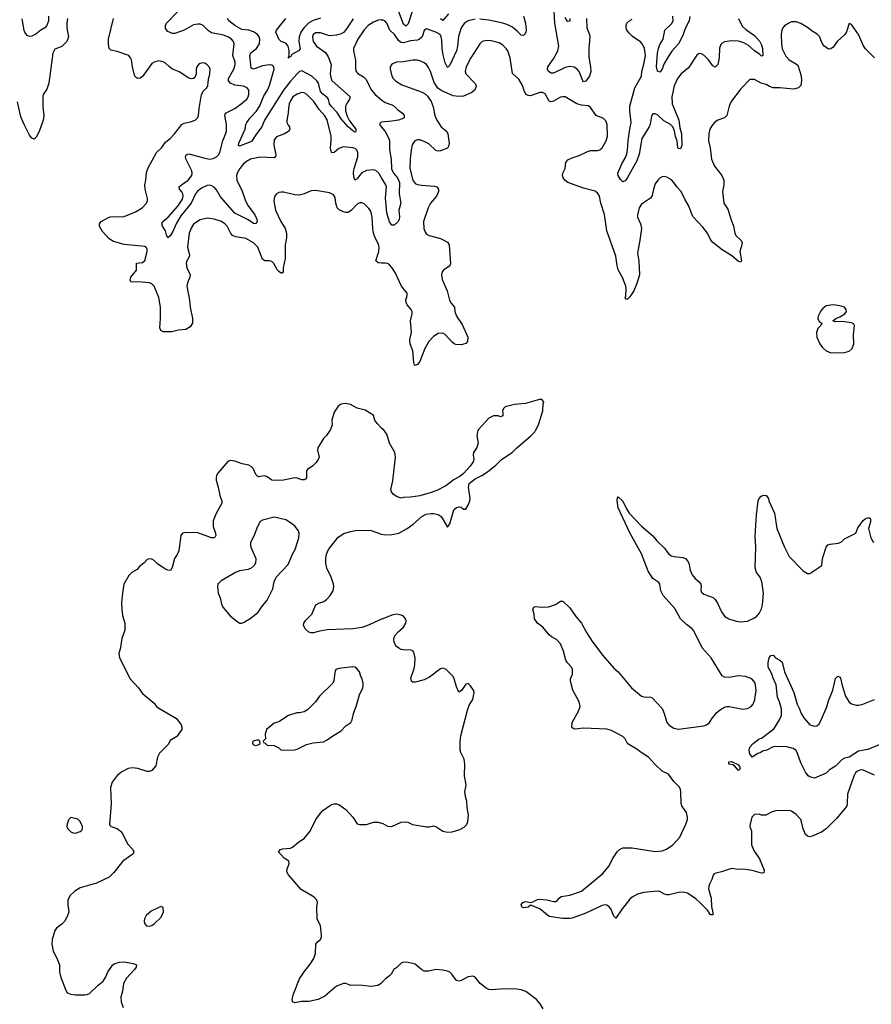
# Model space of a CAD drawing. Header units: inches. Extents: x 1839270 to 1929235, y 762242 to 910350.
# Tile 76 of 256: x 1876866 to 1884241, y 815029 to 823559. Entities that reach past the tile are written whole.
import ezdxf

# ---------------------------------------------------------------- set-up
doc = ezdxf.new("R2010")
doc.units = ezdxf.units.IN
doc.header["$MEASUREMENT"] = 0
for name, color, linetype in [('B8871', 7, 'Continuous'), ('B8872', 7, 'Continuous'), ('B8881', 7, 'Continuous'), ('B8882', 7, 'Continuous')]:
    doc.layers.add(name, color=color, linetype=linetype)

msp = doc.modelspace()

# ---------------------------------------------------------------- linework, layer by layer
at = {"layer": 'B8871', "color": 5, "elevation": 620}
for points in [[(1879551.5, 820000), (1879523.5, 819956.5), (1879498, 819930), (1879447.3, 819850), (1879444, 819830), (1879458.8, 819770), (1879450.8, 819750), (1879430, 819719), (1879405.8, 819694.2), (1879357.1, 819662.9), (1879350.4, 819649.6), (1879350.3, 819590), (1879340.4, 819579.6), (1879330, 819572.3), (1879310, 819572), (1879270, 819587.8), (1879250, 819589.7), (1879150, 819569), (1879070, 819567.2), (1879050.7, 819570.7), (1879010, 819599.8), (1878990, 819606.4), (1878930, 819599.6), (1878910, 819619.3), (1878887.3, 819670), (1878870, 819689.5), (1878850, 819698.7), (1878792.7, 819712.7), (1878730, 819735.1), (1878690, 819739.3), (1878670, 819733.2), (1878582, 819630), (1878570.3, 819610), (1878567.1, 819592.9), (1878567.9, 819570), (1878585.5, 819510), (1878598.2, 819438.2), (1878615.3, 819390), (1878615.3, 819370), (1878563.4, 819276.6), (1878542.5, 819217.5), (1878542.2, 819170), (1878560.8, 819110), (1878563.7, 819090), (1878559.9, 819080.1), (1878550.3, 819069.7), (1878528.5, 819071.5), (1878410, 819114.8), (1878310, 819117.2), (1878276, 819110), (1878262.4, 819090), (1878242.9, 818957.1), (1878230, 818925.2), (1878206.4, 818890), (1878187.9, 818812.1), (1878173.2, 818786.8), (1878150, 818789.3), (1878130, 818798), (1878063.3, 818843.3), (1878030, 818873.2), (1878010, 818885.2), (1877990, 818889), (1877970, 818882), (1877941, 818850), (1877901.7, 818818.3), (1877884.5, 818795.5), (1877836, 818770), (1877810, 818744), (1877767.3, 818670), (1877756.3, 818590), (1877747.7, 818510), (1877750.6, 818449.4), (1877757.5, 818397.5), (1877775.5, 818330), (1877778, 818290), (1877775.5, 818270), (1877750, 818198), (1877734.9, 818105.1), (1877724, 818070), (1877730.8, 818030), (1877823, 817850), (1877894.9, 817770), (1877930, 817720.7), (1878030, 817637.3), (1878050.5, 817610.5), (1878070, 817594.8), (1878224.9, 817504.9), (1878264.7, 817450), (1878271.3, 817430), (1878271.3, 817410), (1878226, 817350), (1878170, 817315.3), (1878156.1, 817283.9), (1878075.8, 817204.2), (1878058.9, 817170), (1878046.2, 817093.8), (1878010, 817055.1), (1877990, 817045.4), (1877970, 817045.4), (1877889, 817071), (1877842.5, 817077.5), (1877806.6, 817073.4), (1877750, 817043), (1877709.3, 817010.7), (1877666.7, 816953.3), (1877652.1, 816907.9), (1877657.3, 816770), (1877643.8, 816583.8), (1877658, 816570), (1877710, 816552.7), (1877740.5, 816530), (1877755.3, 816510), (1877798.7, 816418.7), (1877845.5, 816370), (1877853.4, 816350), (1877844.9, 816330), (1877759.5, 816270), (1877682.6, 816170), (1877639.5, 816130), (1877530, 816079.1), (1877390, 816039.2), (1877343.8, 816010), (1877299.1, 815970), (1877283, 815930), (1877283, 815890), (1877290.6, 815830.6), (1877277.3, 815790), (1877252.8, 815747.2), (1877230, 815724), (1877184.7, 815690), (1877170.6, 815669.4), (1877148, 815590), (1877144.9, 815550), (1877156.3, 815490), (1877187.7, 815430), (1877210.5, 815370.5), (1877210.6, 815310), (1877221.4, 815261.4), (1877270, 815138), (1877278, 815130), (1877310, 815118), (1877350, 815110.6), (1877430, 815110.6), (1877450, 815113.4), (1877470, 815123), (1877544.4, 815195.6), (1877590, 815230.6), (1877612.3, 815267.7), (1877629.9, 815310.1), (1877673.1, 815370), (1877690, 815383.8), (1877730, 815393.5), (1877770, 815396.5), (1877850, 815381.3), (1877878.8, 815370), (1877873.4, 815350), (1877860.5, 815330), (1877790, 815255.6), (1877765.2, 815210), (1877756.2, 815143.8), (1877741.1, 815090), (1877743.7, 815050), (1877762, 815002)], [(1880000, 818365), (1879872.8, 818307.2), (1879830, 818293.3), (1879750, 818282.8), (1879530, 818272.4), (1879450, 818260.4), (1879410, 818247.4), (1879390, 818246.8), (1879370, 818254.4), (1879340.3, 818280.3), (1879324.1, 818310), (1879326.6, 818330), (1879343.2, 818356.8), (1879396.4, 818410), (1879431.3, 818488.7), (1879455.6, 818504.4), (1879500.3, 818519.7), (1879524.4, 818535.6), (1879556.2, 818570), (1879579.5, 818610), (1879587, 818650), (1879582.9, 818670), (1879562.4, 818730), (1879526.7, 818806.7), (1879518, 818850), (1879516.4, 818890), (1879523.1, 818930), (1879539.7, 818970), (1879623.1, 819076.9), (1879671.8, 819108.2), (1879730, 819126), (1879790, 819136.5), (1879910, 819132.8), (1879990, 819105.2), (1880000, 819103.3)], [(1880000, 815214.1), (1879996, 815210), (1879967.1, 815192.9), (1879910, 815184), (1879810, 815196), (1879732.9, 815192.9), (1879690, 815209), (1879670, 815209.2), (1879610, 815185.1), (1879510, 815101.1), (1879450, 815070.9), (1879370, 815054.7), (1879307.6, 815052.4), (1879250, 815042), (1879230, 815049.3), (1879226, 815070), (1879233.7, 815110), (1879289.2, 815250), (1879329.6, 815310), (1879383, 815377), (1879413.2, 815426.8), (1879428.1, 815470), (1879431.2, 815548.8), (1879446, 815570), (1879470, 815590.8), (1879479.6, 815610), (1879480.5, 815630), (1879470.9, 815710), (1879441.6, 815770), (1879439.5, 815870), (1879443.7, 815910), (1879439.3, 815930), (1879416, 815956), (1879305, 816025), (1879193.5, 816150), (1879183, 816170), (1879180.7, 816190), (1879199, 816250), (1879198, 816270), (1879156.4, 816296.4), (1879108, 816350), (1879126, 816370), (1879143.1, 816376.9), (1879210, 816381), (1879230, 816390.8), (1879282.3, 816437.8), (1879330, 816466), (1879383, 816530), (1879429.8, 816630.2), (1879470, 816684.9), (1879492.5, 816707.5), (1879550, 816748), (1879570, 816760.5), (1879590, 816765.5), (1879610, 816765.5), (1879630, 816759.1), (1879690, 816718), (1879750.6, 816650), (1879790, 816591.3), (1879810, 816586), (1879870, 816587.3), (1879930, 816607.3), (1879970, 816608), (1880000, 816598.2)]]:
    msp.add_lwpolyline(points, dxfattribs=at)
at = {"layer": 'B8871', "color": 5}
for points, elevation in [([(1879070, 819249.6), (1878970, 819222.7), (1878950, 819212.7), (1878925.5, 819170), (1878895.1, 819084.9), (1878865.5, 819030), (1878863.8, 819010), (1878868.2, 818990), (1878910.6, 818890), (1878908.4, 818851.6), (1878896.3, 818830), (1878871.6, 818808.4), (1878844.2, 818795.8), (1878770, 818785.6), (1878734.8, 818770), (1878610, 818699), (1878581, 818670), (1878578.8, 818650), (1878584.9, 818590), (1878602, 818550), (1878614.4, 818494.4), (1878626, 818470), (1878690, 818396), (1878750, 818344.7), (1878771.1, 818331.1), (1878790, 818331), (1878810, 818338.8), (1878870, 818377.3), (1878930, 818426.8), (1878959.3, 818470), (1879009.4, 818530), (1879058, 818630), (1879069.6, 818690.4), (1879086.6, 818730), (1879190, 818838.8), (1879227.6, 818930), (1879251.1, 818968.9), (1879282.9, 819070), (1879286.6, 819110), (1879280.9, 819130), (1879252.3, 819170), (1879229.4, 819190), (1879170, 819225.1)], 640), ([(1879750, 817952.3), (1879630, 817937.2), (1879604.7, 817930), (1879594.8, 817905.2), (1879587.9, 817832.1), (1879578.8, 817810), (1879462, 817698), (1879427.7, 817650), (1879359.9, 817580.1), (1879330, 817564), (1879290, 817554), (1879266.4, 817553.6), (1879194, 817530), (1879110, 817475.3), (1879070, 817464), (1879004.7, 817410), (1878992, 817370), (1878994, 817330), (1878974, 817310), (1878978, 817298), (1878992.7, 817292.7), (1879010, 817274), (1879070, 817272), (1879110, 817252), (1879131.6, 817231.6), (1879250, 817234.8), (1879270, 817240.7), (1879350, 817281), (1879406.3, 817293.7), (1879496.2, 817303.8), (1879530, 817320.7), (1879569.7, 817350.3), (1879650, 817397.3), (1879690, 817441), (1879734, 817470), (1879746.6, 817493.4), (1879758, 817550), (1879780.7, 817610), (1879809.5, 817710), (1879837, 817770), (1879840.9, 817790), (1879842, 817810), (1879832.7, 817850), (1879821.2, 817870), (1879809, 817910), (1879782, 817942), (1879769.3, 817949.3)], 640), ([(1878919, 817319), (1878886, 817310), (1878881, 817290), (1878890, 817278), (1878910, 817271.3), (1878930, 817278), (1878948, 817290), (1878946, 817310), (1878936.4, 817316.4)], 640), ([(1877310, 816648), (1877290, 816628), (1877276, 816590), (1877274.8, 816570), (1877284, 816550), (1877310, 816524), (1877330, 816514), (1877350, 816510.8), (1877390, 816526), (1877403.1, 816536.9), (1877408.7, 816550), (1877409, 816570), (1877390, 816614), (1877370, 816633.2)], 620), ([(1878090, 815875.3), (1878070, 815868.7), (1878005.2, 815834.8), (1877961.1, 815798.9), (1877947.3, 815770), (1877944, 815750), (1877947.3, 815730), (1877964.7, 815710), (1877990, 815704.9), (1878010, 815710.7), (1878030, 815725.5), (1878090, 815782.8), (1878112.7, 815830), (1878108.4, 815868.4)], 640)]:
    msp.add_lwpolyline(points, close=True, dxfattribs=dict(at, elevation=elevation))
at = {"layer": 'B8872', "color": 5}
for points, elevation in [([(1880000, 822190.4), (1879976.2, 822230), (1879951.7, 822251.7), (1879930, 822258.9), (1879868.4, 822251.6), (1879828.3, 822231.7), (1879808, 822210), (1879790, 822181.1), (1879769.8, 822169.8), (1879759.2, 822199.2), (1879756.1, 822236.1), (1879761.3, 822270), (1879794.1, 822370), (1879795.2, 822410), (1879787.2, 822427.2), (1879770, 822442.5), (1879749.9, 822449.9), (1879670, 822458.4), (1879630, 822442.9), (1879590, 822409.8), (1879570, 822406.3), (1879559.3, 822430), (1879557.5, 822450), (1879564.9, 822510), (1879563.9, 822550), (1879530, 822693), (1879510, 822725.4), (1879460.2, 822780.2), (1879414.5, 822850), (1879350, 822913.7), (1879330, 822924.4), (1879310, 822927.2), (1879270, 822915.5), (1879232.9, 822890), (1879210, 822855.1), (1879201.1, 822830), (1879192.9, 822792.9), (1879191.6, 822750), (1879178.4, 822690), (1879180.5, 822670), (1879190, 822646), (1879202.8, 822630), (1879206.8, 822610), (1879194, 822590), (1879160.7, 822570), (1879090, 822543.6), (1879070, 822517.2), (1879066.4, 822473.6), (1879084.5, 822390), (1879082.4, 822370), (1879070, 822362.7), (1878950, 822367.2), (1878866, 822350), (1878829.5, 822330.5), (1878803.6, 822310), (1878772.6, 822270), (1878749.1, 822230), (1878742.8, 822210), (1878747.9, 822170), (1878792.6, 822072.6), (1878822, 821990), (1878845.7, 821945.7), (1878903.6, 821870), (1878920.3, 821830), (1878923.1, 821810), (1878910.7, 821790), (1878890, 821793), (1878844.3, 821824.3), (1878730, 821884), (1878605.3, 822025.3), (1878570, 822085.3), (1878550, 822108.4), (1878530, 822121.1), (1878510, 822125.8), (1878490, 822124.3), (1878439.7, 822100.4), (1878406.8, 822073.2), (1878388.5, 822051.5), (1878350, 821969), (1878260.2, 821859.8), (1878223.7, 821796.3), (1878190, 821717.6), (1878170, 821687), (1878149.6, 821669.6), (1878136.9, 821696.9), (1878128.5, 821730), (1878103.1, 821770), (1878095.8, 821790), (1878106.3, 821810), (1878152.3, 821847.7), (1878235, 821945), (1878275.2, 822004.8), (1878280.5, 822030), (1878278.4, 822050), (1878270, 822068.4), (1878250.9, 822090), (1878245.7, 822110), (1878267.1, 822130), (1878326.2, 822170), (1878356.2, 822210), (1878360.3, 822230), (1878355.5, 822250), (1878306.2, 822353.8), (1878302.4, 822370), (1878306.6, 822390), (1878330, 822397.1), (1878470, 822359), (1878510, 822352.2), (1878542.6, 822357.4), (1878570, 822371.2), (1878588.8, 822390), (1878600.2, 822410), (1878626.6, 822510), (1878657.7, 822590), (1878657.5, 822650), (1878643.9, 822730), (1878649.7, 822750), (1878730.6, 822789.5), (1878785.1, 822830), (1878833.6, 822870), (1878845.6, 822890), (1878849.6, 822910), (1878849.6, 822950), (1878837, 822970), (1878803.6, 822983.6), (1878730, 822993), (1878693.1, 823010), (1878675, 823030), (1878675.2, 823050), (1878720.2, 823130), (1878733.3, 823170), (1878731.9, 823190), (1878712.7, 823250), (1878723.1, 823350), (1878717.2, 823370), (1878701.7, 823390), (1878669.9, 823409.9), (1878630, 823425.5), (1878526.3, 823446.3), (1878502.3, 823462.3), (1878454.7, 823510), (1878430, 823519.3), (1878410, 823521.2), (1878370, 823513.8), (1878290, 823468.5), (1878210, 823440.9), (1878190, 823439.3), (1878150, 823456), (1878130, 823482), (1878128.4, 823510), (1878137.4, 823530), (1878231.8, 823628.2)], 560), ([(1877281.3, 823570), (1877274.2, 823530), (1877273.8, 823490), (1877288.3, 823410), (1877273.8, 823370), (1877230, 823328.3), (1877170, 823303.6), (1877151.7, 823270), (1877119.7, 823010), (1877101.5, 822958.5), (1877070.2, 822910), (1877067.1, 822890), (1877065.9, 822805.9), (1877073.7, 822730), (1877068.7, 822690), (1877034.4, 822590), (1877010, 822542), (1876993, 822527), (1876990, 822524.5), (1876970, 822532), (1876950, 822559.5), (1876903.9, 822650), (1876876.8, 822716.8), (1876847.8, 822847.8)], 580), ([(1877116.3, 823590), (1877114.3, 823550), (1877101.6, 823510), (1877084.6, 823490), (1877050, 823469.8), (1877005.9, 823434.1), (1876970, 823415.8), (1876950, 823414.2), (1876930, 823423.5), (1876910.6, 823450), (1876905.5, 823465.5), (1876887.2, 823567.2)], 560), ([(1880000, 821451.3), (1879971.9, 821451.9), (1879949.8, 821469.8), (1879976.5, 821550), (1879980.6, 821590), (1879974.5, 821614.5), (1879944.1, 821670), (1879929.4, 821710), (1879922.9, 821750), (1879918.4, 821850), (1879910, 821889.5), (1879902.7, 821902.7), (1879890, 821923.5), (1879850, 821964.7), (1879830, 821972.6), (1879812.5, 821972.5), (1879790, 821962.6), (1879740.3, 821910), (1879711.6, 821888.4), (1879690, 821888.7), (1879670, 821896.2), (1879632.6, 821912.6), (1879616.8, 821930), (1879603.4, 821970), (1879597.7, 822017.7), (1879583.1, 822043.1), (1879550, 822058.3), (1879430, 822079.7), (1879390, 822075.8), (1879329.6, 822049.6), (1879290, 822038.9), (1879250, 822042), (1879150, 822065.6), (1879130, 822065.1), (1879110, 822060.9), (1879091, 822050), (1879073, 822027), (1879066.4, 821990), (1879082.6, 821910), (1879127.2, 821810), (1879164.6, 821750), (1879177.3, 821710), (1879175.8, 821670), (1879165.6, 821610), (1879165.5, 821490), (1879147.6, 821410), (1879147.7, 821372.3), (1879136.1, 821363.9), (1879130, 821363.6), (1879110, 821377.4), (1879099.1, 821390), (1879066.7, 821446.7), (1879050, 821464.2), (1879030, 821471.7), (1878990, 821471.1), (1878970, 821483.7), (1878927.9, 821587.9), (1878890, 821627.6), (1878823.6, 821663.6), (1878737, 821677), (1878710, 821688.4), (1878692, 821712), (1878661.8, 821770), (1878643.5, 821790), (1878614.7, 821810), (1878550, 821831.8), (1878490, 821840.9), (1878430, 821824.2), (1878372.6, 821787.4), (1878350, 821754.7), (1878334.6, 821710), (1878320.7, 821590), (1878336.7, 821523.3), (1878335.3, 821510), (1878313.8, 821470), (1878309.2, 821450), (1878312.8, 821410), (1878341.5, 821350), (1878339.6, 821330), (1878319, 821281.1), (1878314.6, 821250), (1878336.1, 821130), (1878341.6, 821070), (1878361.5, 820970), (1878362, 820930), (1878342.6, 820897.4), (1878304.4, 820875.6), (1878242, 820870), (1878184.2, 820855.8), (1878110, 820854.7), (1878087, 820867), (1878079.2, 820890), (1878086.8, 820970), (1878086.8, 821070), (1878071.2, 821151.2), (1878030.5, 821250.5), (1878011.1, 821271.1), (1877990, 821279), (1877890, 821287.2), (1877845.1, 821285.1), (1877828.4, 821288.4), (1877823.3, 821303.3), (1877829.7, 821330), (1877876.8, 821390), (1877878, 821450), (1877930, 821455.3), (1877950, 821474), (1877969.6, 821550), (1877971.1, 821570), (1877964.2, 821584.2), (1877950, 821594.3), (1877770, 821611.4), (1877679.2, 821639.2), (1877641.8, 821661.8), (1877584.6, 821724.6), (1877556.5, 821770), (1877556.2, 821790), (1877570.8, 821810), (1877630, 821844.1), (1877650, 821850.2), (1877770, 821855.6), (1877870, 821896), (1877927, 821930), (1877965.6, 821970), (1877973, 821990), (1877974, 822010), (1877952, 822090), (1877948.9, 822130), (1877959.2, 822170), (1877964.8, 822235.2), (1877975.8, 822270), (1878049.7, 822410), (1878092.8, 822450), (1878130, 822498.2), (1878170, 822531), (1878207.5, 822570), (1878270, 822650.3), (1878290, 822664.2), (1878344.9, 822675.1), (1878386, 822690), (1878407.7, 822712.3), (1878416, 822730), (1878420.7, 822790), (1878440.4, 822910), (1878458.2, 822941.8), (1878486.6, 822970), (1878494.5, 822990), (1878500.1, 823039.9), (1878513.3, 823090), (1878515.6, 823130), (1878506.6, 823150), (1878490, 823169.3), (1878470, 823182), (1878450, 823184.5), (1878430, 823179.5), (1878414.8, 823170), (1878399.1, 823150), (1878394, 823130), (1878394, 823090), (1878381.4, 823058.6), (1878370.4, 823049.6), (1878350, 823047.6), (1878330, 823054), (1878246.6, 823106.6), (1878190, 823132.1), (1878164.2, 823150), (1878130, 823183.6), (1878110, 823195.6), (1878070, 823202.4), (1878030, 823192.6), (1878010, 823178.9), (1877930, 823066), (1877910, 823051.5), (1877885.2, 823050), (1877870, 823060.9), (1877860.1, 823080), (1877841.8, 823150), (1877833, 823213), (1877826.3, 823230), (1877810, 823249.6), (1877710, 823283.7), (1877654.2, 823294.2), (1877641.6, 823310), (1877634, 823350), (1877635.6, 823390), (1877677.7, 823570)], 580), ([(1879753.2, 823566.8), (1879689.6, 823470.4), (1879670, 823449.8), (1879650, 823437.2), (1879610, 823425), (1879550, 823420.9), (1879470, 823446.8), (1879430, 823445.3), (1879409, 823431), (1879401.2, 823410), (1879407.2, 823370), (1879435.6, 823330), (1879515.6, 823275.6), (1879537.6, 823237.6), (1879564.1, 823170), (1879554.8, 823090), (1879559.5, 823059.5), (1879570, 823034), (1879728.5, 822890), (1879723.1, 822870), (1879700.9, 822839.1), (1879688.6, 822811.4), (1879687.1, 822770), (1879702.6, 822722.6), (1879723.1, 822683.1), (1879778, 822610), (1879778, 822590), (1879770, 822586), (1879750, 822597.2), (1879710, 822631.8), (1879650, 822700.4), (1879615.1, 822755.1), (1879563.2, 822810), (1879549.6, 822830), (1879539.1, 822870), (1879530, 822885.5), (1879490, 822915.2), (1879470, 822937.8), (1879453.1, 823010), (1879440.2, 823030), (1879395.8, 823070), (1879310, 823115.6), (1879290, 823111.1), (1879270, 823091.1), (1879210, 823027.3), (1879150, 822949.8), (1878987, 822690), (1878962.6, 822630), (1878915.5, 822570), (1878874.6, 822505.4), (1878770, 822464.7), (1878762.4, 822470), (1878764.1, 822490), (1878819.8, 822610), (1878825, 822650), (1878833.2, 822670), (1878863.2, 822710), (1878915.1, 822764.9), (1878946.6, 822813.4), (1878980.7, 822899.3), (1879010.7, 822950), (1879028, 822990), (1879071.2, 823131.2), (1879068.3, 823150), (1879059.1, 823159.1), (1879050, 823165.1), (1879030, 823167), (1878970, 823158.3), (1878892.1, 823132.1), (1878870, 823140.7), (1878859.8, 823250), (1878869.1, 823270.9), (1878917.4, 823310), (1878943.5, 823350), (1878944.7, 823390), (1878939.1, 823410), (1878926, 823430), (1878890, 823454.6), (1878850, 823468.4), (1878790, 823475.7), (1878729.8, 823510), (1878676.3, 823550), (1878666.6, 823570)], 540), ([(1879470, 823573.1), (1879406.6, 823553.4), (1879369.2, 823530.8), (1879328.4, 823491.6), (1879301.3, 823450), (1879287.2, 823410), (1879283.1, 823370), (1879293.9, 823306.1), (1879279.5, 823290), (1879222.6, 823257.4), (1879210, 823235.1), (1879201, 823239), (1879190, 823226), (1879199.3, 823240.7), (1879198.5, 823290), (1879190.5, 823330.5), (1879170, 823357.2), (1879130, 823371.2), (1879110, 823389.6), (1879085.7, 823450), (1879088.7, 823470), (1879169.8, 823570.2)], 520), ([(1880000, 823556.7), (1879990, 823558.2), (1879970, 823555.4), (1879930, 823538.6), (1879884.4, 823510), (1879848.2, 823471.8), (1879793.8, 823390), (1879758, 823310), (1879756.5, 823290), (1879774.2, 823210), (1879774, 823130), (1879779.3, 823110), (1879793.1, 823093.1), (1879844.9, 823065), (1879864.3, 823044.3), (1879912.2, 822950), (1879944.7, 822910), (1880000, 822866.1)], 560), ([(1880000, 822670.9), (1879991, 822670), (1879982, 822650), (1880000, 822629.3)], 560), ([(1880000, 820022), (1879960.7, 820060.7), (1879942.4, 820090), (1879930, 820129.2), (1879910, 820143.7), (1879856.6, 820176.6), (1879790, 820195.1), (1879730, 820225.2), (1879686.4, 820233.6), (1879650.9, 820229.1), (1879624.7, 820210), (1879590, 820158), (1879568, 820090), (1879571.3, 820050), (1879558, 820010), (1879551.5, 820000)], 620)]:
    msp.add_lwpolyline(points, dxfattribs=dict(at, elevation=elevation))
at = {"layer": 'B8881', "color": 5}
for points, elevation in [([(1880000, 819103.3), (1880030, 819097.5), (1880090, 819098.8), (1880149, 819110), (1880220.9, 819150), (1880274.5, 819190), (1880350, 819256.3), (1880385.6, 819274.4), (1880430, 819281.6), (1880450, 819282), (1880490, 819273.4), (1880515.8, 819255.8), (1880570, 819162), (1880590, 819191.3), (1880625.6, 819314.4), (1880650, 819334), (1880670, 819338.8), (1880690, 819336), (1880710, 819318), (1880730, 819318), (1880750, 819354.8), (1880763.6, 819390), (1880766, 819410), (1880751.4, 819508.6), (1880759.6, 819540.4), (1880810, 819581.6), (1880869, 819610), (1880916.6, 819643.4), (1880990, 819700.7), (1881039.3, 819750), (1881130, 819808.8), (1881171.2, 819850), (1881289.6, 819950), (1881327, 819990), (1881332.1, 820000)], 620), ([(1880834.8, 820000), (1880830, 819988), (1880825.7, 819954.3), (1880837.3, 819890), (1880826.1, 819853.9), (1880795.5, 819810), (1880793.4, 819790), (1880799.3, 819750), (1880794.4, 819730), (1880768, 819690), (1880710, 819627.3), (1880678.5, 819601.4), (1880630, 819575.1), (1880557.8, 819522.2), (1880478.5, 819481.4), (1880419.9, 819460.1), (1880330, 819435.6), (1880250, 819422.7), (1880190, 819419.3), (1880170, 819413.2), (1880130, 819429.4), (1880100.9, 819450), (1880085.1, 819470), (1880079.6, 819490), (1880096.6, 819563.4), (1880121.7, 819770), (1880113.6, 819810), (1880067.6, 819890), (1880046.8, 819970), (1880032.5, 819990), (1880022.4, 820000)], 620), ([(1884270, 817013.2), (1884170, 817058), (1884150, 817059.7), (1884122, 817050), (1884105.4, 817034.6), (1884090, 817006), (1884035.8, 816850), (1884031.9, 816768.1), (1884028, 816750), (1884016.3, 816730), (1883939.9, 816640.1), (1883851.2, 816548.8), (1883810, 816520.5), (1883730, 816485.1), (1883710, 816479.5), (1883690, 816484.5), (1883670, 816500.9), (1883649.8, 816549.8), (1883638, 816610), (1883629.8, 816629.8), (1883590, 816673), (1883550, 816701.3), (1883530, 816709.6), (1883414.4, 816705.6), (1883383.4, 816696.6), (1883329, 816669), (1883289, 816669), (1883270, 816675.3), (1883230, 816673.2), (1883207.7, 816650), (1883190.7, 816589.3), (1883190.6, 816570), (1883202.4, 816530), (1883204.4, 816410), (1883222.5, 816362.5), (1883273.4, 816290), (1883314, 816190), (1883310.5, 816169.5), (1883290, 816165.6), (1883210, 816187.9), (1883130, 816199.8), (1883090, 816197.6), (1883030, 816206.6), (1882944.1, 816175.9), (1882893.5, 816166.5), (1882881.2, 816158.8), (1882871.8, 816148.2), (1882860.3, 816110), (1882840.2, 816070), (1882832.7, 816050), (1882831.4, 816030), (1882852.9, 815950), (1882856.1, 815876.1), (1882870, 815822), (1882870, 815804), (1882850, 815803.6), (1882823.5, 815843.5), (1882754.7, 815914.7), (1882721.7, 815941.7), (1882650, 815990.8), (1882610, 816002), (1882570, 815999.2), (1882490, 815978.5), (1882470, 815978.5), (1882450, 815984.7), (1882410, 816006), (1882390, 816009.7), (1882270, 815998.7), (1882215.2, 815984.8), (1882170, 815958.3), (1882150, 815940.5), (1882083.4, 815856.6), (1882030, 815776), (1882010, 815792.7), (1881987.8, 815850), (1881974.2, 815870), (1881950, 815887.1), (1881930, 815889.8), (1881910, 815885.4), (1881770, 815819.9), (1881650, 815775.3), (1881630, 815771.9), (1881570, 815771.7), (1881452.7, 815790), (1881370, 815855.1), (1881290, 815888.7), (1881270, 815869.5), (1881230, 815866), (1881218, 815870), (1881208, 815890), (1881222, 815910), (1881250, 815920.7), (1881290, 815911), (1881310, 815916), (1881350, 815937.3), (1881370, 815940.7), (1881430, 815934.8), (1881490, 815918.8), (1881510, 815920.7), (1881524, 815930), (1881537.2, 815950), (1881556.6, 815963.4), (1881630, 815974.9), (1881730, 816010.4), (1881916.3, 816163.7), (1881970.6, 816229.4), (1882000.4, 816290), (1882040.4, 816350), (1882059.6, 816370), (1882090, 816386), (1882170, 816385.8), (1882370, 816352.7), (1882430, 816359.4), (1882467.8, 816372.2), (1882522, 816410), (1882582.5, 816477.5), (1882634.8, 816590), (1882648.8, 816630), (1882649.8, 816650), (1882639.8, 816690), (1882600.5, 816750), (1882594.3, 816770), (1882591.1, 816870), (1882588.6, 816890), (1882579.1, 816910), (1882530, 816958.9), (1882484.2, 817024.2), (1882429.9, 817049.9), (1882370, 817105.5), (1882311.4, 817171.4), (1882249.5, 817209.5), (1882210, 817240.2), (1882140.2, 817280.2), (1882129.8, 817290), (1882108.2, 817330), (1882089, 817349), (1881990, 817400.5), (1881950, 817413), (1881750, 817420.9), (1881674.2, 817414.2), (1881658, 817418), (1881646.8, 817426.8), (1881652, 817470), (1881706.6, 817570), (1881720.5, 817610), (1881711, 817651), (1881655.8, 817750), (1881635.8, 817830), (1881637.4, 817850), (1881653, 817890), (1881654.7, 817930), (1881645.6, 817950), (1881610, 817987.6), (1881596.3, 818010), (1881576.9, 818090), (1881548.7, 818151.3), (1881516, 818190), (1881471.4, 818211.4), (1881450, 818229.4), (1881396.2, 818296.2), (1881349.2, 818330), (1881325.2, 818370), (1881322, 818410), (1881308.7, 818450), (1881318, 818470), (1881330, 818474.8), (1881390.4, 818470.4), (1881446, 818474), (1881506.6, 818493.4), (1881550, 818522), (1881570, 818522), (1881630, 818464), (1881682, 818390), (1881731.7, 818330), (1881776, 818250), (1881827.4, 818170), (1881915.2, 818050), (1882010, 817942.4), (1882050, 817908.8), (1882164, 817770), (1882250, 817698.5), (1882270, 817692.2), (1882330, 817691.4), (1882343.8, 817683.8), (1882430, 817591.6), (1882448.6, 817548.6), (1882470, 817470.2), (1882490, 817446.9), (1882530, 817422.9), (1882570, 817411.8), (1882790, 817442.2), (1882814, 817450), (1882839.6, 817470), (1882865.1, 817510), (1882903.5, 817556.5), (1882935.4, 817584.6), (1882970, 817603.8), (1882990, 817610.5), (1883010, 817608.4), (1883130, 817586), (1883170, 817592), (1883199.5, 817610), (1883217.6, 817630), (1883232.8, 817670), (1883242.7, 817750), (1883234.2, 817810), (1883223.9, 817830), (1883207.6, 817847.6), (1883150.3, 817869.7), (1883090, 817874), (1883010, 817860.4), (1882970, 817864.4), (1882950, 817875.8), (1882854.6, 818030), (1882777.3, 818117.3), (1882704, 818264), (1882690, 818282), (1882639.9, 818319.9), (1882589.2, 818369.2), (1882539.5, 818459.6), (1882439.8, 818570), (1882419.8, 818610), (1882410, 818669), (1882402.5, 818682.5), (1882350, 818719.6), (1882310, 818780.5), (1882250.7, 818930.7), (1882150, 819115.1), (1882050, 819329.4), (1882039.6, 819390), (1882042.5, 819417.5), (1882050, 819426), (1882090, 819386.8), (1882120.5, 819320.5), (1882145.1, 819285.1), (1882252, 819172), (1882350, 819087.7), (1882383.7, 819043.7), (1882450, 818980.4), (1882487.9, 818927.9), (1882510, 818914), (1882530, 818908.2), (1882610, 818899.5), (1882632.7, 818890), (1882650, 818870.5), (1882660.3, 818850), (1882672, 818790), (1882691.1, 818751.1), (1882716.9, 818716.9), (1882750.4, 818690), (1882766, 818670), (1882768.7, 818650), (1882763.9, 818616.1), (1882770, 818601.1), (1882790, 818582.7), (1882850, 818562.3), (1882874.9, 818550), (1882890, 818536.4), (1882910, 818504.9), (1882944.9, 818430), (1882974, 818390), (1883007.7, 818370), (1883070, 818347.1), (1883110, 818342.4), (1883170, 818349.2), (1883230, 818377.8), (1883250, 818391.8), (1883270, 818414.4), (1883290, 818455.5), (1883300.3, 818490), (1883306.3, 818590), (1883292.2, 818690), (1883277.3, 818730), (1883247.1, 818770), (1883236.8, 818810), (1883239.8, 818990), (1883234.9, 819085.1), (1883247.1, 819270), (1883260.9, 819390), (1883269.6, 819410.4), (1883287.6, 819432.4), (1883310, 819440.7), (1883330, 819437.3), (1883350.5, 819410.5), (1883354.8, 819390), (1883402.8, 819282.8), (1883423, 819150), (1883488, 818990), (1883530.8, 818910), (1883650, 818784.7), (1883690, 818761), (1883710, 818761), (1883814, 818830), (1883817.2, 818890), (1883849.6, 818990.4), (1883864, 819010), (1883883.6, 819016.4), (1883955.8, 819024.2), (1883983.3, 819036.7), (1884010, 819060.7), (1884108, 819110), (1884123.3, 819156.7), (1884170, 819222), (1884190, 819238), (1884210, 819244.7), (1884223.6, 819243.6), (1884230, 819242), (1884233.4, 819233.4), (1884233.4, 819210), (1884216.3, 819150), (1884237.1, 819070), (1884260.7, 819030)], 580), ([(1880000, 816598.2), (1880010, 816594.9), (1880050, 816573.4), (1880090, 816570.5), (1880170, 816606), (1880210, 816610.6), (1880227.7, 816607.7), (1880267.7, 816587.7), (1880390, 816567.3), (1880412.5, 816567.5), (1880450, 816576), (1880470, 816570.8), (1880530.3, 816530.3), (1880570, 816520.3), (1880610, 816524.2), (1880677.1, 816542.9), (1880716.2, 816563.8), (1880734.9, 816585.1), (1880746.3, 816610), (1880753, 816670), (1880740.5, 816730), (1880738, 816790), (1880726, 816830), (1880721.6, 816870), (1880731.3, 816928.7), (1880718.7, 817010), (1880722.4, 817110), (1880714.3, 817154.3), (1880685.1, 817210), (1880679.7, 817230), (1880679.3, 817310), (1880685.6, 817354.4), (1880743.3, 817576.7), (1880759.5, 817620.5), (1880789, 817670), (1880802, 817730), (1880795.3, 817750), (1880770, 817788), (1880750, 817808), (1880730, 817802), (1880693, 817747), (1880670, 817734), (1880650, 817779), (1880629.8, 817850), (1880619.1, 817870), (1880559.3, 817930), (1880530, 817940.7), (1880510, 817935.6), (1880416.1, 817863.9), (1880370, 817840.3), (1880290, 817818.9), (1880270, 817820.7), (1880258, 817830), (1880254.5, 817854.5), (1880282, 817938), (1880288.2, 817970), (1880289.6, 818030), (1880278.9, 818078.9), (1880271.8, 818091.8), (1880257.5, 818097.5), (1880190, 818100.9), (1880170, 818104.5), (1880150, 818115.1), (1880129.3, 818130), (1880122, 818142), (1880109.4, 818170), (1880106, 818190), (1880109.2, 818210), (1880119.3, 818230), (1880142.7, 818257.3), (1880190, 818296.3), (1880209.6, 818330), (1880211.6, 818350), (1880207.3, 818370), (1880190.8, 818390.8), (1880170, 818400.5), (1880130, 818407.8), (1880090, 818400.5), (1880010, 818369.6), (1880000, 818365)], 620), ([(1884330, 817286.4), (1884210, 817235.6), (1884130, 817222.1), (1884050, 817171.1), (1884010, 817162.1), (1883990, 817149.1), (1883930, 817092.2), (1883880.3, 817059.7), (1883850, 817031.6), (1883750, 816989.3), (1883710, 816999.3), (1883694, 817010), (1883670, 817039), (1883630, 817121.2), (1883600.3, 817210), (1883587.1, 817230), (1883565.4, 817245.4), (1883510, 817260.7), (1883410, 817263.7), (1883384.2, 817255.8), (1883336.3, 817230), (1883298, 817222), (1883284.7, 817210), (1883258.5, 817201.5), (1883210, 817169.2), (1883190, 817198), (1883183.7, 817230), (1883190, 817258), (1883217.2, 817290), (1883270, 817330.4), (1883290, 817335.5), (1883310, 817348), (1883400.6, 817419.4), (1883447.1, 817492.9), (1883462.4, 817530), (1883462, 817590), (1883445.4, 817650), (1883428.8, 817690), (1883417.1, 817797.1), (1883390, 817854), (1883377, 817897), (1883348.7, 817950), (1883348.9, 817991.1), (1883358, 818030), (1883370, 818052), (1883390, 818054), (1883411.6, 818031.6), (1883450, 818012), (1883470, 817992), (1883490.8, 817910), (1883570, 817731), (1883598.3, 817630), (1883620.2, 817590), (1883632.7, 817550), (1883657.3, 817510), (1883710, 817451), (1883750, 817438.8), (1883770, 817441), (1883790, 817458.8), (1883801.1, 817478.9), (1883854.7, 817605.3), (1883870, 817658), (1883907, 817750), (1883930, 817851.3), (1883950, 817871.3), (1883970, 817862), (1883973.7, 817853.7), (1883987.7, 817790), (1884017.4, 817697.4), (1884039.9, 817659.9), (1884050, 817646.8), (1884070, 817633.4), (1884110, 817620.4), (1884130, 817619.5), (1884169, 817630), (1884269.7, 817670.4)], 560), ([(1881398.3, 814990), (1881374.3, 815034.3), (1881340.5, 815070), (1881250, 815139.1), (1881210, 815154), (1881150, 815164), (1881030, 815161.7), (1880950, 815154.3), (1880930, 815158), (1880904.5, 815170), (1880854.5, 815210), (1880807.3, 815267.3), (1880790, 815272.3), (1880750, 815267.6), (1880690, 815234.7), (1880669.7, 815229.7), (1880650, 815236.2), (1880607.8, 815290), (1880590, 815306.3), (1880570, 815316), (1880530, 815326), (1880470, 815331.2), (1880410, 815316.3), (1880370, 815316.2), (1880350, 815326.6), (1880290, 815375.6), (1880230, 815391.8), (1880190, 815394.5), (1880170, 815385.2), (1880132.3, 815347.7), (1880107.3, 815330), (1880082.8, 815290), (1880070, 815277.2), (1880034.8, 815250), (1880000, 815214.1)], 620)]:
    msp.add_lwpolyline(points, dxfattribs=dict(at, elevation=elevation))
at = {"layer": 'B8881', "color": 5, "elevation": 560}
msp.add_lwpolyline([(1883090, 817055.3), (1883055.3, 817095.3), (1883043.1, 817103.1), (1883008.7, 817110), (1883006, 817130), (1883030, 817131.3), (1883090, 817104.7), (1883101, 817090), (1883104.7, 817070)], close=True, dxfattribs=at)
at = {"layer": 'B8882', "color": 5}
for points, elevation in [([(1880264, 823630), (1880230, 823524.5), (1880210, 823502), (1880190, 823519.6), (1880150, 823626.2)], 540), ([(1880580.8, 823610), (1880530, 823551.8), (1880510, 823567.6)], 540), ([(1881775.9, 823570), (1881776.9, 823490), (1881801.2, 823430), (1881804.3, 823410), (1881795.7, 823310), (1881795.4, 823235.4), (1881810.2, 823150), (1881812.1, 823110), (1881801.2, 823070), (1881770, 823026.9), (1881750, 823022.4), (1881741.6, 823030), (1881712.4, 823110), (1881692.3, 823132.3), (1881667.9, 823147.9), (1881630, 823152.9), (1881590, 823146.2), (1881490, 823094.8), (1881470, 823095.6), (1881446.3, 823110), (1881437.3, 823130), (1881440.3, 823150), (1881490, 823220.3), (1881526.5, 823290), (1881536.3, 823330), (1881501.7, 823530), (1881495.6, 823630)], 560), ([(1880810, 823563.5), (1880750, 823549.8), (1880714.1, 823525.9), (1880690, 823489.6), (1880665.4, 823414.6), (1880658.7, 823330), (1880647.5, 823290), (1880590, 823165.6), (1880570, 823144.5), (1880550, 823186), (1880534.5, 823254.5), (1880524.7, 823310), (1880522.5, 823382.5), (1880517.2, 823410), (1880506, 823430), (1880471.3, 823450), (1880390, 823480.7), (1880370, 823466), (1880350.2, 823410), (1880329.6, 823390.4), (1880310, 823382.4), (1880250, 823375.8), (1880190, 823359.6), (1880170, 823361.3), (1880150, 823376.8), (1880112.4, 823430), (1880072.9, 823470), (1880046.6, 823530), (1880028.1, 823548.1), (1880014.6, 823554.6), (1880000, 823556.7)], 560), ([(1884270, 823228), (1884190, 823308), (1884173.6, 823333.6), (1884129, 823430), (1884070, 823518), (1884050, 823526), (1884025.2, 823454.8), (1884011, 823430), (1883946, 823370), (1883910, 823322), (1883890, 823308), (1883870, 823304), (1883830, 823333.2), (1883814.9, 823354.9), (1883793.7, 823413.7), (1883773.5, 823433.5), (1883730, 823459.6), (1883690, 823493), (1883630, 823527.8), (1883590, 823540.5), (1883570, 823541.6), (1883550, 823539.6), (1883526.8, 823530), (1883490, 823507), (1883474.9, 823490), (1883465.7, 823470), (1883460.3, 823430), (1883462, 823350), (1883470, 823307.7), (1883502, 823242), (1883530, 823212.4), (1883594.6, 823174.6), (1883604.1, 823164.1), (1883632.4, 823072.4), (1883637.3, 823030), (1883630, 822989.5), (1883610, 822967.8), (1883570, 822958), (1883450, 822969), (1883390, 822969.7), (1883359.8, 822979.8), (1883330, 822997.7), (1883286.6, 823010), (1883230, 823042.4), (1883190, 823041.2), (1883110, 822960.7), (1883028.8, 822850), (1883011.1, 822808.9), (1882988.9, 822730), (1882970, 822709.8), (1882912.3, 822687.7), (1882883, 822670), (1882859.2, 822640.8), (1882842, 822610), (1882833, 822570), (1882832.4, 822510), (1882845.7, 822450), (1882857.7, 822350), (1882882, 822290), (1882945.7, 822210), (1882964, 822170), (1882964, 822130), (1882951.8, 822070), (1882964.4, 821970), (1882998, 821918), (1883026.4, 821826.4), (1883049, 821770), (1883059.3, 821710), (1883068, 821690), (1883110.3, 821650.3), (1883122.4, 821630), (1883121.3, 821610), (1883103.8, 821550), (1883116, 821470), (1883110, 821458), (1883090, 821465.2), (1883033.3, 821513.3), (1882950, 821567), (1882870, 821627.8), (1882850, 821654.5), (1882822.4, 821710), (1882783, 821763), (1882695.5, 821855.5), (1882657.5, 821950), (1882625.1, 822005.1), (1882594.7, 822070), (1882556.8, 822110), (1882531.4, 822150), (1882510, 822171.5), (1882470, 822193.8), (1882450, 822199.8), (1882430, 822198.3), (1882413.4, 822190), (1882393, 822170), (1882370, 822137.2), (1882353.7, 822090), (1882343, 822037), (1882330, 822012.3), (1882250, 821960.5), (1882230, 821929.2), (1882216.5, 821870), (1882217.2, 821850), (1882243, 821790), (1882250.1, 821750), (1882237.4, 821650), (1882216.3, 821536.3), (1882227.9, 821467.9), (1882232.6, 821350), (1882210, 821272.7), (1882184.4, 821210), (1882150, 821159.6), (1882130, 821138.4), (1882118, 821138), (1882109.7, 821149.7), (1882114.9, 821165.1), (1882118.7, 821230), (1882115.8, 821250), (1882085.3, 821325.3), (1882050, 821393.6), (1882039.9, 821430), (1882028, 821510), (1881949.9, 821730), (1881931.3, 821871.3), (1881898, 821970), (1881888.2, 822030), (1881873.8, 822053.8), (1881850, 822074.6), (1881750, 822100.8), (1881614, 822150), (1881587.8, 822170), (1881573.1, 822190), (1881566.4, 822210), (1881570.9, 822230), (1881589.8, 822270), (1881596.4, 822323.6), (1881614.2, 822345.8), (1881650, 822363.2), (1881710, 822382.9), (1881782.1, 822417.9), (1881810, 822425.2), (1881870, 822425.5), (1881890, 822433.1), (1881911.2, 822450), (1881944, 822510), (1881955.8, 822550), (1881954, 822650), (1881943.5, 822683.5), (1881922, 822702), (1881859.6, 822730), (1881810, 822798), (1881792.6, 822812.6), (1881730, 822818.5), (1881690, 822830.9), (1881590, 822889.7), (1881570, 822892.1), (1881550, 822887.4), (1881490, 822854.7), (1881470, 822848.4), (1881450, 822853.6), (1881416.9, 822916.9), (1881394, 822930), (1881370, 822928.7), (1881290, 822900.3), (1881270, 822901.8), (1881251.4, 822911.4), (1881236.6, 822936.6), (1881219.8, 822990), (1881190, 823042.9), (1881132.9, 823092.9), (1881113.7, 823230), (1881092.6, 823290), (1881078.7, 823310), (1881050, 823338.7), (1881017.8, 823357.8), (1880950, 823377.7), (1880910, 823378.9), (1880870.3, 823369.7), (1880850, 823349.4), (1880773.8, 823230), (1880733.1, 823150), (1880723.7, 823110), (1880728.4, 823090), (1880808.4, 823010), (1880818.4, 822990), (1880817.6, 822970), (1880805.3, 822950), (1880780.3, 822930), (1880710, 822897.1), (1880670, 822893.3), (1880620.2, 822900.2), (1880523.3, 822943.3), (1880486.5, 822966.5), (1880455.2, 823015.2), (1880424.4, 823110), (1880406.1, 823146.1), (1880389.8, 823169.8), (1880370, 823186.3), (1880340.3, 823200.3), (1880307.9, 823207.9), (1880270, 823209.8), (1880190, 823194.8), (1880129.1, 823190.9), (1880090, 823174), (1880075.8, 823150), (1880075.8, 823130), (1880090.3, 823070), (1880100.3, 823050), (1880119.3, 823030), (1880176.5, 822996.5), (1880351.7, 822931.7), (1880377.2, 822917.2), (1880397.2, 822897.2), (1880430.2, 822850.2), (1880445.4, 822805.4), (1880462.4, 822730), (1880479.6, 822690), (1880517.4, 822630), (1880565.3, 822590), (1880575.2, 822570), (1880585.2, 822490), (1880583.9, 822470), (1880570, 822447.6), (1880510, 822422.4), (1880490, 822419.8), (1880470, 822426), (1880410, 822483.8), (1880370, 822504.8), (1880330, 822517.5), (1880310, 822518.2), (1880288.7, 822511.3), (1880265.7, 822474.3), (1880254.9, 822430), (1880247.3, 822352.7), (1880245.6, 822270), (1880270.2, 822170.2), (1880290, 822141.1), (1880311.3, 822131.3), (1880345.6, 822125.6), (1880457, 822117), (1880477.3, 822110), (1880494, 822090), (1880493.4, 822070), (1880476.9, 822030), (1880423.8, 821970), (1880404.6, 821930), (1880363.1, 821810), (1880367.2, 821750), (1880377.7, 821717.7), (1880390, 821701.6), (1880411.3, 821690), (1880510, 821663.7), (1880571.3, 821631.3), (1880586.7, 821610), (1880597, 821443), (1880590, 821426.6), (1880536.3, 821390), (1880524.8, 821375.2), (1880519, 821350), (1880523.6, 821310), (1880567.9, 821210), (1880588.7, 821128.7), (1880602.9, 821102.9), (1880630.3, 821070), (1880634.9, 821030), (1880650, 820990.5), (1880698.5, 820918.5), (1880746, 820810), (1880744.9, 820770), (1880730, 820755.1), (1880690, 820742), (1880644.4, 820744.4), (1880630, 820749.8), (1880610, 820766.2), (1880550, 820831), (1880530, 820842.2), (1880490, 820839.7), (1880450, 820815.1), (1880408.1, 820771.9), (1880373.8, 820710), (1880330, 820599), (1880310, 820573.2), (1880290, 820562.7), (1880286.3, 820566.3), (1880278.4, 820590), (1880269.8, 820690), (1880248.9, 820750), (1880243.5, 820790), (1880258, 820850), (1880250.6, 820950), (1880265.6, 821010), (1880266, 821030), (1880256.3, 821050), (1880221.7, 821090), (1880212.4, 821110), (1880210.9, 821130), (1880222.2, 821170), (1880220.6, 821190), (1880171.9, 821251.9), (1880118.4, 821370), (1880090, 821413.8), (1880070, 821435.7), (1880050, 821447.1), (1880030, 821450.6), (1880000, 821451.3)], 580), ([(1881229.3, 823590), (1881246.2, 823530), (1881251, 823469), (1881248.8, 823450), (1881237.6, 823430), (1881230, 823422.4), (1881210, 823426.6), (1881178.4, 823458.4), (1881133.7, 823493.7), (1881093.9, 823513.9), (1881050, 823528.6), (1880930, 823555.8), (1880850, 823564.6)], 560), ([(1881631.7, 823570), (1881630, 823546.6), (1881610, 823543.6), (1881590, 823579.3)], 540), ([(1883090, 823570.5), (1883124.2, 823504.2), (1883153.8, 823473.8), (1883230, 823422), (1883275.8, 823370), (1883290, 823342), (1883298.8, 823310), (1883300.7, 823250), (1883290, 823242.9), (1883277, 823257), (1883230, 823288.2), (1883177.1, 823337.1), (1883138.5, 823358.5), (1883092.1, 823372.1), (1883030, 823375.8), (1882970, 823367), (1882950, 823357.2), (1882936.8, 823343.2), (1882926.4, 823313.6), (1882922.3, 823230), (1882911.6, 823170), (1882890, 823149.4), (1882870, 823159.5), (1882832.6, 823212.6), (1882790, 823252.8), (1882770, 823264.7), (1882750, 823267.3), (1882730, 823252.3), (1882657, 823143), (1882594.3, 823090), (1882562, 823050), (1882532.8, 822987.2), (1882513, 822890), (1882516.3, 822830), (1882574.3, 822690), (1882583.4, 822623.4), (1882597.3, 822570), (1882599.1, 822470), (1882590, 822442), (1882570, 822444), (1882566.6, 822450), (1882559.3, 822510), (1882546.1, 822546.1), (1882537.8, 822597.8), (1882523.1, 822630), (1882502, 822650), (1882444.1, 822684.1), (1882390, 822735.6), (1882370, 822745.1), (1882350, 822743.7), (1882337.7, 822722.2), (1882326.2, 822653.8), (1882317.7, 822630), (1882254, 822530), (1882230, 822394), (1882210, 822338), (1882130, 822193.2), (1882110, 822164), (1882090, 822154), (1882070, 822174), (1882049.3, 822210), (1882046.6, 822230), (1882081.1, 822310), (1882113.7, 822366.3), (1882124, 822396), (1882130.9, 822430), (1882135.3, 822510), (1882146.3, 822593.7), (1882160.5, 822670), (1882149.2, 822770), (1882151.3, 822811.3), (1882193.2, 822970), (1882251.2, 823070), (1882254, 823110), (1882275.2, 823184.8), (1882284.9, 823250), (1882278.4, 823310), (1882262.9, 823342.9), (1882243.9, 823363.9), (1882173, 823413), (1882143.6, 823443.6), (1882124.8, 823470), (1882117.4, 823490), (1882116.8, 823510), (1882124.1, 823530), (1882150, 823553.8), (1882170, 823563.2)], 560), ([(1882670, 823586), (1882664.2, 823550), (1882632.4, 823490), (1882612.8, 823430), (1882590, 823383), (1882570, 823349.7), (1882514.5, 823285.5), (1882481.3, 823238.7), (1882445.5, 823174.5), (1882430, 823129.4), (1882410, 823106), (1882390, 823113.2), (1882381.1, 823150), (1882389.1, 823269.1), (1882397, 823310), (1882410, 823344.2), (1882438.7, 823390), (1882452, 823470), (1882510, 823523.7), (1882524.2, 823550), (1882522.8, 823590)], 540), ([(1880000, 822866.1), (1880030, 822842.3), (1880090, 822822.2), (1880110, 822810.3), (1880139.6, 822779.6), (1880182.4, 822750), (1880197.1, 822730), (1880196.3, 822710), (1880179, 822701), (1880146, 822690), (1880090, 822680.3), (1880000, 822670.9)], 560), ([(1880000, 822629.3), (1880032.2, 822592.2), (1880064.3, 822530), (1880069.4, 822509.4), (1880070, 822431.3), (1880083.5, 822350), (1880085.9, 822265.9), (1880102, 822230), (1880139.3, 822190), (1880154.8, 822150), (1880151, 822050), (1880166.7, 821970), (1880150.6, 821910), (1880155.5, 821850), (1880152.7, 821830), (1880142.8, 821810), (1880110, 821778), (1880090, 821778), (1880070, 821808.7), (1880044.9, 821884.9), (1880033.6, 822013.6), (1880042, 822110), (1880036.2, 822130), (1880000, 822190.4)], 560), ([(1881332.1, 820000), (1881357.6, 820050), (1881397.2, 820170), (1881398, 820230), (1881406, 820250), (1881388, 820268), (1881368.7, 820268.7), (1881245.2, 820234.8), (1881150, 820226.6), (1881070, 820204), (1881056, 820190), (1881046, 820170), (1881051.1, 820148.9), (1881050, 820126), (1881030, 820118), (1881010, 820128), (1880970, 820128), (1880930, 820108), (1880838.8, 820010), (1880834.8, 820000)], 620), ([(1880022.4, 820000), (1880000, 820022)], 620)]:
    msp.add_lwpolyline(points, dxfattribs=dict(at, elevation=elevation))
at = {"layer": 'B8882', "color": 5, "elevation": 620}
msp.add_lwpolyline([(1883910, 821089.6), (1883850, 821081.2), (1883821.3, 821058.7), (1883803.9, 821036.1), (1883781.6, 820990), (1883778, 820970), (1883790, 820946), (1883812, 820930), (1883802.8, 820910), (1883777, 820883), (1883766, 820850), (1883770.5, 820810), (1883795.5, 820750), (1883818, 820718), (1883850, 820690.6), (1883890, 820673), (1884010, 820675.5), (1884050, 820688), (1884075.1, 820710), (1884089.6, 820750), (1884086.6, 820830), (1884095.4, 820910), (1884090, 820920.9), (1884070, 820934.2), (1883990, 820943.5), (1883930, 820940.5), (1883908.7, 820950), (1883934, 820970), (1883970, 820984.9), (1884011.6, 821010), (1884027.3, 821030), (1884024.5, 821050), (1884007.9, 821067.9), (1883970, 821080.7)], close=True, dxfattribs=at)

doc.saveas('drawing.dxf')
